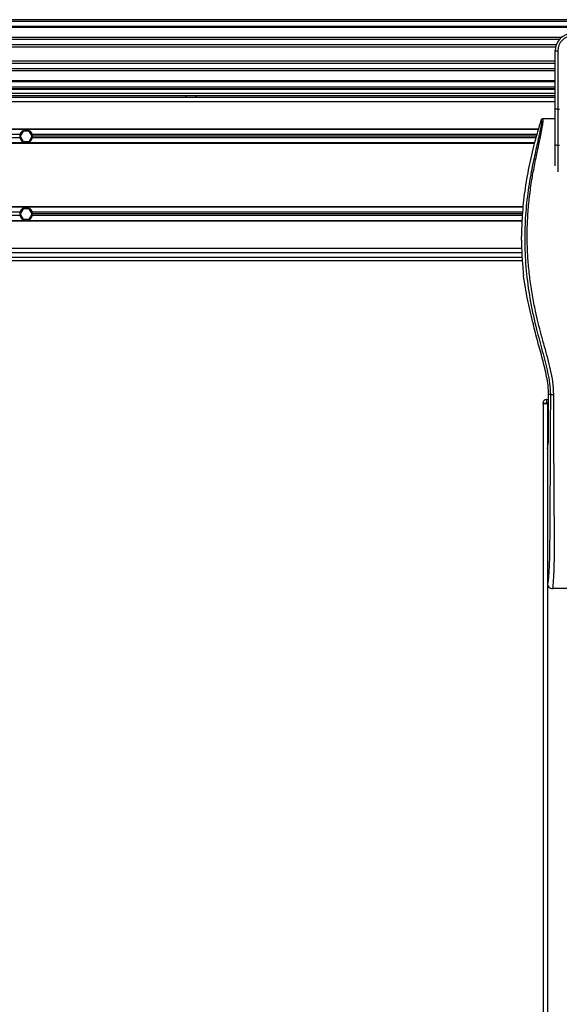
# Model space of a CAD drawing. Header units: millimetres. Extents: x 0 to 420, y 0 to 297.
# Tile 68 of 95: x 197 to 207, y 217 to 235. Entities that reach past the tile are written whole.
import ezdxf

# ---------------------------------------------------------------- set-up
doc = ezdxf.new("R2010")
doc.units = ezdxf.units.MM

msp = doc.modelspace()

# ---------------------------------------------------------------- linework, layer by layer
at = {"color": 7, "linetype": 'Continuous', "lineweight": 25}
for p, q in [((219.33318, 235.42532), (57.7784, 235.42532)), ((219.33318, 235.39301), (57.7784, 235.39301)), ((219.33318, 235.29608), (57.7784, 235.29608)), ((219.33318, 235.2796), (57.7784, 235.2796)), ((206.90963, 235.08928), (148.67141, 235.08928)), ((206.87244, 235.05179), (148.7086, 235.05179)), ((206.81638, 234.95523), (148.76467, 234.95523)), ((206.80373, 234.91158), (148.77731, 234.91158)), ((206.79653, 234.55859), (206.79653, 234.84373)), ((206.79653, 234.84373), (206.84499, 234.84373)), ((206.84499, 234.84373), (206.84499, 233.75368)), ((206.79653, 234.64663), (148.78452, 234.64663)), ((206.79653, 234.60298), (148.78452, 234.60298)), ((206.79653, 234.35339), (206.79653, 234.55859)), ((206.79653, 234.50641), (148.78452, 234.50641)), ((206.79653, 234.46892), (148.78452, 234.46892)), ((206.79653, 234.27861), (148.78452, 234.27861)), ((206.79653, 234.26213), (148.78452, 234.26213)), ((206.79653, 233.75368), (206.79653, 234.35339)), ((206.79653, 234.16519), (148.78452, 234.16519)), ((206.79653, 234.13288), (148.78452, 234.13288)), ((206.79653, 234.11673), (148.78452, 234.11673)), ((165.32003, 234.05211), (206.79653, 234.05211)), ((165.32003, 234.00364), (206.79653, 234.00364)), ((199.86583, 234.00364), (199.90173, 233.97133)), ((200.06328, 233.97133), (200.09919, 234.00364)), ((206.79653, 233.97133), (148.78452, 233.97133)), ((206.79653, 233.89055), (148.78452, 233.89055)), ((206.79653, 233.0914), (206.79653, 233.75368)), ((206.84499, 233.75368), (206.79653, 233.75368)), ((206.84499, 233.75368), (206.84499, 233.07092)), ((206.84499, 233.75368), (206.87731, 233.75368)), ((206.79653, 233.56744), (206.56194, 233.56744)), ((206.48338, 233.37842), (163.26371, 233.37842)), ((206.48107, 233.37035), (163.26602, 233.37035)), ((196.78048, 233.27664), (177.56688, 233.27664)), ((196.8413, 233.34127), (196.78533, 233.24433)), ((196.95322, 233.34127), (196.8413, 233.34127)), ((197.00919, 233.24433), (196.95322, 233.34127)), ((206.45426, 233.27664), (197.01404, 233.27664)), ((206.40667, 233.11024), (163.34042, 233.11024)), ((196.78048, 233.21202), (177.56688, 233.21202)), ((206.40897, 233.11832), (188.01896, 233.11832)), ((196.78533, 233.24433), (196.8413, 233.1474)), ((196.8413, 233.1474), (196.95322, 233.1474)), ((196.95322, 233.1474), (197.00919, 233.24433)), ((206.43577, 233.21202), (197.01404, 233.21202)), ((206.44502, 233.24433), (197.01843, 233.24433)), ((206.79653, 232.69118), (206.79653, 233.0914)), ((206.87731, 233.07092), (206.84499, 233.07092)), ((206.84499, 233.07092), (206.84499, 232.58074)), ((206.19743, 231.92443), (163.54966, 231.92443)), ((196.78048, 231.82265), (177.56688, 231.82265)), ((206.1966, 231.91635), (188.01896, 231.91635)), ((196.8413, 231.88727), (196.78533, 231.79034)), ((196.95322, 231.88727), (196.8413, 231.88727)), ((197.00919, 231.79034), (196.95322, 231.88727)), ((206.18697, 231.82265), (197.01404, 231.82265)), ((206.17719, 231.66433), (163.5699, 231.66433)), ((206.1769, 231.65625), (163.57019, 231.65625)), ((196.78048, 231.75803), (177.56688, 231.75803)), ((196.78533, 231.79034), (196.8413, 231.69341)), ((196.8413, 231.69341), (196.95322, 231.69341)), ((196.95322, 231.69341), (197.00919, 231.79034)), ((206.18062, 231.75803), (197.01404, 231.75803)), ((206.18365, 231.79034), (197.01843, 231.79034)), ((206.16646, 231.30112), (206.16646, 231.3708)), ((206.1736, 231.06334), (163.57349, 231.06334)), ((206.16929, 231.14412), (163.5778, 231.14412)), ((163.56555, 230.91794), (206.18154, 230.91794)), ((163.57062, 230.98257), (206.17647, 230.98257)), ((206.20005, 230.68216), (206.20531, 230.63763)), ((206.37949, 229.7606), (206.38613, 229.73388)), ((206.63498, 228.31691), (206.63498, 228.25229)), ((206.63498, 228.31691), (206.67401, 228.31691)), ((206.70772, 228.41384), (206.67401, 228.41384)), ((206.67401, 227.60814), (206.67401, 228.41384)), ((206.57035, 228.23613), (206.57035, 202.38737)), ((206.57036, 228.23613), (206.57036, 228.25229)), ((206.57036, 228.25229), (206.63498, 228.25229)), ((206.63498, 228.23613), (206.57036, 228.23613)), ((206.63498, 228.25229), (206.63498, 228.23613)), ((206.67401, 228.25229), (206.63498, 228.25229)), ((206.64441, 228.23613), (206.63498, 228.23613)), ((206.64441, 228.23613), (206.65113, 228.23613)), ((206.65113, 228.23613), (206.65113, 202.38737)), ((206.65113, 228.23613), (206.67401, 228.23613)), ((206.65113, 227.39605), (206.6699, 227.52507)), ((206.65113, 227.39605), (206.65113, 224.8758)), ((209.30026, 224.77886), (206.74843, 224.77886))]:
    msp.add_line(p, q, dxfattribs=at)
at = {"color": 7, "linetype": 'Continuous', "lineweight": 25, "flags": 128}
msp.add_lwpolyline([(206.84499, 233.07092), (206.83554, 233.07131), (206.82645, 233.07248), (206.81807, 233.07437), (206.81072, 233.07692), (206.8047, 233.08002), (206.80022, 233.08356), (206.79746, 233.08741), (206.79653, 233.0914)], dxfattribs=at)
at = {"color": 7, "linetype": 'Continuous', "lineweight": 25}
for centre, radius, start, end in [((207.11964, 234.84373), 0.32311, 90, 180), ((207.11964, 234.84373), 0.27464, 90, 180), ((196.89726, 233.24433), 0.12117, 164.53399, 180), ((196.89726, 233.24433), 0.12117, 15.46601, 164.53399), ((196.89726, 233.24433), 0.12117, 0, 15.46601), ((196.89726, 233.24433), 0.12117, 180, 195.46601), ((196.89726, 233.24433), 0.12117, 195.46601, 344.53399), ((196.89726, 233.24433), 0.12117, 344.53399, 0), ((196.89726, 231.79034), 0.12117, 164.53399, 180), ((196.89726, 231.79034), 0.12117, 15.46601, 164.53399), ((196.89726, 231.79034), 0.12117, 0, 15.46601), ((196.89726, 231.79034), 0.12117, 180, 195.46601), ((196.89726, 231.79034), 0.12117, 195.46601, 344.53399), ((196.89726, 231.79034), 0.12117, 344.53399, 0), ((206.63498, 228.25229), 0.06462, 90, 180)]:
    msp.add_arc(centre, radius, start, end, dxfattribs=at)
msp.add_ellipse((206.66553, 227.60814), major_axis=(0, 0.09693), ratio=0.08748866, start_param=3.68307423, end_param=4.71238898, dxfattribs=at)
for points, knots in [([(206.53094, 233.54468), (206.48804, 233.40037), (206.40214, 233.11139), (206.29992, 232.66893), (206.22287, 232.21907), (206.17632, 231.78505), (206.16957, 231.50143), (206.16646, 231.3708)], [0, 0, 0, 0, 0.2041389, 0.40877747, 0.6153735, 0.8228525, 1, 1, 1, 1]), ([(206.53094, 233.54468), (206.53334, 233.54397), (206.53812, 233.54256), (206.54153, 233.52853), (206.54157, 233.5043), (206.53773, 233.46847), (206.53016, 233.42165), (206.5193, 233.36524), (206.50577, 233.30082), (206.48521, 233.20716), (206.45622, 233.07874), (206.42068, 232.91736), (206.38451, 232.74902), (206.33036, 232.48291), (206.27149, 232.11753), (206.22988, 231.6519), (206.22258, 231.16638), (206.25522, 230.66129), (206.33107, 230.1401), (206.42137, 229.72875), (206.5017, 229.42524), (206.55685, 229.22559), (206.61055, 229.02569), (206.65811, 228.82463), (206.69762, 228.62107), (206.70435, 228.48306), (206.70772, 228.41384)], [0, 0, 0, 0, 0.01540227, 0.03061858, 0.04589778, 0.0611515, 0.07635239, 0.09167591, 0.1069667, 0.12239636, 0.15311965, 0.18413953, 0.21464534, 0.24575549, 0.32956556, 0.41290917, 0.49608211, 0.58959241, 0.68386766, 0.7780859, 0.81510034, 0.85211963, 0.88910287, 0.92601797, 0.9628961, 1, 1, 1, 1]), ([(206.77209, 228.41205), (206.76798, 228.49026), (206.75984, 228.6449), (206.71322, 228.87093), (206.65893, 229.08994), (206.59782, 229.3103), (206.53653, 229.52905), (206.47911, 229.75169), (206.42264, 229.99717), (206.36892, 230.27287), (206.32321, 230.57614), (206.2916, 230.88097), (206.27411, 231.1917), (206.27255, 231.50837), (206.28767, 231.82997), (206.31424, 232.09962), (206.34349, 232.31442), (206.3684, 232.46974), (206.39539, 232.61847), (206.42425, 232.76464), (206.44778, 232.88264), (206.46565, 232.96884), (206.47667, 233.02173), (206.48841, 233.07714), (206.50065, 233.13487), (206.51222, 233.18963), (206.52223, 233.23706), (206.53014, 233.27523), (206.53749, 233.31125), (206.54425, 233.3452), (206.55253, 233.38824), (206.56142, 233.43784), (206.56872, 233.48691), (206.57245, 233.52427), (206.57243, 233.54965), (206.56918, 233.56483), (206.56438, 233.56656), (206.56194, 233.56744)], [0, 0, 0, 0, 0.04160653, 0.08226074, 0.12245889, 0.1616664, 0.20386052, 0.2432792, 0.2839298, 0.33780621, 0.39261111, 0.44698337, 0.50073596, 0.55806337, 0.61532566, 0.6718893, 0.70210574, 0.73061316, 0.75553933, 0.78249837, 0.80981288, 0.81990969, 0.83084412, 0.83979376, 0.85178742, 0.86465434, 0.87277824, 0.88130026, 0.88914766, 0.89676817, 0.90488939, 0.92066257, 0.93675069, 0.95253734, 0.96796219, 0.98367471, 1, 1, 1, 1]), ([(206.56194, 233.56744), (206.55851, 233.56713), (206.55165, 233.5665), (206.54243, 233.56156), (206.53492, 233.55425), (206.53227, 233.54788), (206.53094, 233.54468)], [0, 0, 0, 0, 0.24967543, 0.49939281, 0.74914799, 1, 1, 1, 1]), ([(206.16646, 231.30112), (206.16832, 231.19788), (206.17203, 230.99115), (206.1907, 230.78524), (206.20005, 230.68216)], [0, 0, 0, 0, 0.49941172, 1, 1, 1, 1]), ([(206.37949, 229.7606), (206.34388, 229.90532), (206.27254, 230.19522), (206.22774, 230.49), (206.20531, 230.63763)], [0, 0, 0, 0, 0.49918594, 1, 1, 1, 1]), ([(206.67401, 228.41384), (206.67173, 228.46921), (206.66718, 228.58002), (206.62905, 228.80091), (206.56283, 229.07528), (206.46944, 229.40281), (206.4139, 229.62353), (206.38613, 229.73388)], [0, 0, 0, 0, 0.12264871, 0.2454767, 0.49573627, 0.74787131, 1, 1, 1, 1]), ([(206.70772, 228.41384), (206.70749, 228.32673), (206.70702, 228.14954), (206.70611, 227.87942), (206.70503, 227.60455), (206.70385, 227.33992), (206.70262, 227.08882), (206.70168, 226.9093), (206.70103, 226.78891), (206.70069, 226.72688), (206.70034, 226.66366), (206.69998, 226.59924), (206.69961, 226.53363), (206.69923, 226.46784), (206.69883, 226.39832), (206.69838, 226.32151), (206.69786, 226.23282), (206.69726, 226.13227), (206.69662, 226.02449), (206.69592, 225.90495), (206.69511, 225.77636), (206.69408, 225.63921), (206.69273, 225.50969), (206.69083, 225.39104), (206.68811, 225.28377), (206.6841, 225.18333), (206.67939, 225.10154), (206.67463, 225.0333), (206.67024, 224.97788), (206.66639, 224.93018), (206.66264, 224.89958), (206.65975, 224.88689), (206.65733, 224.88062), (206.65536, 224.87747), (206.65328, 224.87581), (206.65186, 224.8758), (206.65113, 224.8758)], [0, 0, 0, 0, 0.06946876, 0.14129082, 0.21546943, 0.28878046, 0.35249328, 0.41592792, 0.43212319, 0.44863682, 0.46546884, 0.48261925, 0.50008806, 0.51787528, 0.53516899, 0.55562395, 0.57924015, 0.60601761, 0.63595633, 0.6653451, 0.70151587, 0.73871879, 0.77505525, 0.80544439, 0.8348007, 0.86386977, 0.89313471, 0.91269266, 0.93347159, 0.95287654, 0.9643483, 0.97519881, 0.98089522, 0.9869973, 0.99335869, 1, 1, 1, 1]), ([(206.70772, 228.41384), (206.70919, 228.41363), (206.71225, 228.41319), (206.72746, 228.4126), (206.7484, 228.41218), (206.76438, 228.41209), (206.77209, 228.41205)], [0, 0, 0, 0, 0.24120147, 0.5, 0.75879853, 1, 1, 1, 1]), ([(206.74843, 224.77886), (206.74933, 224.77911), (206.75127, 224.77964), (206.75384, 224.7848), (206.75669, 224.79626), (206.75881, 224.81353), (206.76071, 224.83638), (206.76262, 224.86315), (206.76539, 224.90229), (206.76867, 224.94805), (206.7716, 224.99477), (206.77495, 225.05551), (206.77838, 225.13385), (206.78141, 225.23748), (206.78338, 225.35956), (206.78398, 225.45655), (206.78415, 225.52174), (206.78419, 225.54744), (206.7842, 225.57436), (206.78419, 225.6026), (206.78415, 225.63222), (206.78409, 225.66332), (206.78395, 225.71741), (206.78365, 225.79892), (206.78305, 225.92213), (206.78218, 226.07453), (206.78102, 226.26136), (206.78008, 226.40461), (206.77948, 226.49567), (206.77928, 226.52531), (206.77906, 226.55778), (206.77882, 226.59318), (206.77856, 226.6316), (206.77828, 226.67314), (206.77798, 226.71789), (206.77753, 226.7861), (206.77693, 226.87915), (206.77621, 226.99127), (206.77541, 227.12203), (206.77461, 227.25928), (206.77378, 227.41509), (206.77287, 227.61615), (206.77209, 227.86519), (206.77168, 228.14634), (206.77196, 228.32632), (206.77209, 228.41205)], [0, 0, 0, 0, 0.00965422, 0.02080777, 0.03106144, 0.04695632, 0.05363076, 0.06332171, 0.07944787, 0.09513433, 0.11098812, 0.1264164, 0.15394151, 0.18248268, 0.21412153, 0.25173969, 0.25807756, 0.26470639, 0.27164528, 0.2789144, 0.28653502, 0.29452959, 0.30292173, 0.32825756, 0.35736257, 0.39783448, 0.44561968, 0.50125245, 0.50814496, 0.51574476, 0.52407276, 0.53315127, 0.54300388, 0.5536554, 0.56513175, 0.57745987, 0.6061763, 0.63677252, 0.6637765, 0.70682954, 0.7424198, 0.78369849, 0.86155909, 0.93405144, 1, 1, 1, 1]), ([(206.65113, 224.8758), (206.6526, 224.86307), (206.65553, 224.83763), (206.67807, 224.80561), (206.71021, 224.78323), (206.73567, 224.78032), (206.74843, 224.77886)], [0, 0, 0, 0, 0.24994474, 0.4997361, 0.74942287, 1, 1, 1, 1])]:
    msp.add_open_spline(points, degree=3, knots=knots, dxfattribs=at)

doc.saveas('drawing.dxf')
